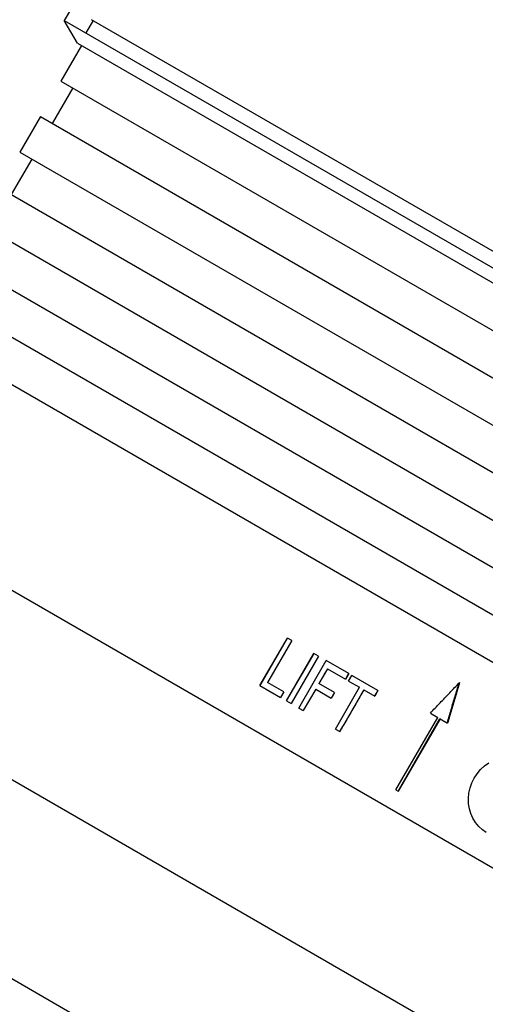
# Model space of a CAD drawing. Header units: millimetres. Extents: x 1002 to 3532, y 429 to 1459.
# Tile 6 of 24: x 1227 to 1261, y 927 to 999. Entities that reach past the tile are written whole.
import ezdxf

# ---------------------------------------------------------------- set-up
doc = ezdxf.new("R2010")
doc.units = ezdxf.units.MM
doc.layers.add('DETAIL', color=2, linetype='Continuous')

msp = doc.modelspace()

# ---------------------------------------------------------------- linework, layer by layer
at = {"layer": 'DETAIL'}
for p, q in [((1230.888, 999.881), (1230.364, 998.974)), ((1305.183, 956.993), (1232.358, 999.032)), ((1230.364, 998.974), (1299.649, 958.978)), ((1231.317, 997.324), (1230.364, 998.974)), ((1230.364, 998.974), (1299.649, 958.978)), ((1232.461, 998.972), (1231.938, 998.065)), ((1231.62, 997.149), (1230.12, 994.55)), ((1231.317, 997.324), (1297.744, 958.978)), ((1230.986, 994.051), (1229.487, 991.452)), ((1230.12, 994.55), (1273.394, 969.57)), ((1228.62, 991.952), (1227.121, 989.354)), ((1228.62, 991.952), (1271.895, 966.972)), ((1227.121, 989.354), (1270.395, 964.374)), ((1227.987, 988.854), (1226.487, 986.256)), ((1225.621, 986.756), (1268.895, 961.776)), ((1224.121, 984.158), (1267.395, 959.177)), ((1222.621, 981.56), (1265.895, 956.579)), ((1221.121, 978.961), (1264.396, 953.981)), ((1220.055, 976.113), (1285.009, 938.618)), ((1213.555, 964.854), (1278.51, 927.359)), ((1244.662, 950.393), (1246.661, 953.857)), ((1244.669, 950.389), (1246.669, 953.853)), ((1246.98, 953.674), (1246.661, 953.857)), ((1246.98, 953.674), (1245.216, 950.619)), ((1246.609, 949.269), (1248.609, 952.733)), ((1246.612, 949.267), (1248.611, 952.732)), ((1248.928, 952.549), (1246.929, 949.085)), ((1248.928, 952.549), (1248.609, 952.733)), ((1247.509, 948.749), (1249.509, 952.213)), ((1247.51, 948.749), (1249.509, 952.213)), ((1249.592, 951.62), (1248.974, 950.548)), ((1251.143, 951.27), (1249.509, 952.213)), ((1249.592, 951.62), (1250.907, 950.861)), ((1249.592, 951.62), (1249.592, 951.62)), ((1266.375, 920.508), (1213.692, 950.92)), ((1251.139, 951.273), (1250.903, 950.864)), ((1251.143, 951.27), (1250.907, 950.861)), ((1251.141, 950.726), (1251.378, 951.135)), ((1253.285, 950.034), (1251.378, 951.135)), ((1244.662, 950.393), (1246.171, 949.522)), ((1246.407, 949.931), (1245.216, 950.619)), ((1248.737, 950.139), (1247.828, 948.565)), ((1248.737, 950.138), (1247.829, 948.565)), ((1248.737, 950.139), (1248.737, 950.138)), ((1248.737, 950.138), (1249.875, 949.482)), ((1248.973, 950.548), (1248.974, 950.548)), ((1250.111, 949.891), (1248.974, 950.548)), ((1250.173, 947.211), (1251.937, 950.266)), ((1251.141, 950.726), (1251.937, 950.266)), ((1246.407, 949.931), (1246.171, 949.522)), ((1250.107, 949.893), (1249.871, 949.484)), ((1250.111, 949.891), (1249.875, 949.482)), ((1252.255, 950.083), (1250.492, 947.028)), ((1252.247, 950.087), (1252.255, 950.083)), ((1252.255, 950.083), (1253.048, 949.625)), ((1253.275, 950.04), (1253.038, 949.631)), ((1253.285, 950.034), (1253.048, 949.625)), ((1246.609, 949.269), (1246.929, 949.085)), ((1247.509, 948.749), (1247.829, 948.565)), ((1254.601, 942.767), (1257.659, 948.064)), ((1254.748, 942.683), (1257.805, 947.98)), ((1257.827, 947.967), (1254.769, 942.67)), ((1257.111, 948.38), (1257.659, 948.064)), ((1257.805, 947.98), (1257.827, 947.967)), ((1257.827, 947.967), (1258.371, 947.653)), ((1250.173, 947.211), (1250.492, 947.028)), ((1254.601, 942.767), (1254.769, 942.67)), ((1261.059, 909.029), (1206.41, 940.575))]:
    msp.add_line(p, q, dxfattribs=at)
at = {"layer": 'DETAIL', "flags": 128}
for points in [[(1249.592, 951.62), (1249.566, 951.576), (1249.54, 951.531), (1249.514, 951.486), (1249.489, 951.442), (1249.463, 951.397), (1249.437, 951.352), (1249.411, 951.308), (1249.385, 951.263), (1249.36, 951.218), (1249.334, 951.174), (1249.308, 951.129), (1249.282, 951.084), (1249.257, 951.04), (1249.231, 950.995), (1249.205, 950.95), (1249.179, 950.906), (1249.153, 950.861), (1249.128, 950.816), (1249.102, 950.772), (1249.076, 950.727), (1249.05, 950.682), (1249.024, 950.638), (1248.999, 950.593), (1248.973, 950.548)], [(1257.111, 948.38), (1257.2, 948.473), (1257.289, 948.566), (1257.378, 948.659), (1257.467, 948.752), (1257.556, 948.845), (1257.645, 948.938), (1257.733, 949.031), (1257.822, 949.124), (1257.911, 949.217), (1258, 949.311), (1258.089, 949.404), (1258.177, 949.497), (1258.266, 949.59), (1258.355, 949.683), (1258.444, 949.776), (1258.533, 949.869), (1258.621, 949.962), (1258.71, 950.055), (1258.799, 950.148), (1258.888, 950.241), (1258.976, 950.334), (1259.065, 950.428), (1259.154, 950.521), (1259.243, 950.614)], [(1258.348, 947.666), (1258.384, 947.787), (1258.42, 947.909), (1258.456, 948.03), (1258.491, 948.151), (1258.527, 948.272), (1258.563, 948.394), (1258.599, 948.515), (1258.635, 948.636), (1258.67, 948.757), (1258.706, 948.878), (1258.742, 949), (1258.778, 949.121), (1258.814, 949.242), (1258.849, 949.363), (1258.885, 949.485), (1258.921, 949.606), (1258.957, 949.727), (1258.992, 949.848), (1259.028, 949.97), (1259.064, 950.091), (1259.1, 950.212), (1259.135, 950.334), (1259.171, 950.455), (1259.207, 950.576)], [(1259.243, 950.614), (1259.206, 950.49), (1259.17, 950.367), (1259.134, 950.244), (1259.098, 950.12), (1259.061, 949.997), (1259.025, 949.873), (1258.989, 949.75), (1258.952, 949.627), (1258.916, 949.503), (1258.88, 949.38), (1258.843, 949.257), (1258.807, 949.133), (1258.771, 949.01), (1258.735, 948.886), (1258.698, 948.763), (1258.662, 948.64), (1258.625, 948.516), (1258.589, 948.393), (1258.553, 948.27), (1258.516, 948.146), (1258.48, 948.023), (1258.444, 947.9), (1258.407, 947.776), (1258.371, 947.653)], [(1252.247, 950.087), (1252.174, 949.96), (1252.1, 949.833), (1252.027, 949.705), (1251.953, 949.578), (1251.88, 949.451), (1251.807, 949.323), (1251.733, 949.196), (1251.66, 949.069), (1251.586, 948.942), (1251.513, 948.814), (1251.439, 948.687), (1251.366, 948.56), (1251.292, 948.432), (1251.219, 948.305), (1251.145, 948.178), (1251.072, 948.051), (1250.998, 947.923), (1250.925, 947.796), (1250.851, 947.669), (1250.778, 947.541), (1250.704, 947.414), (1250.631, 947.287), (1250.557, 947.16), (1250.484, 947.032)], [(1261.198, 939.661), (1260.912, 939.856), (1260.646, 940.097), (1260.411, 940.38), (1260.217, 940.697), (1260.066, 941.038), (1259.962, 941.39), (1259.903, 941.757), (1259.89, 942.142), (1259.926, 942.534), (1260.012, 942.921), (1260.144, 943.292), (1260.315, 943.635), (1260.527, 943.955), (1260.782, 944.255), (1261.074, 944.523), (1261.395, 944.75)]]:
    msp.add_lwpolyline(points, dxfattribs=at)

doc.saveas('drawing.dxf')
